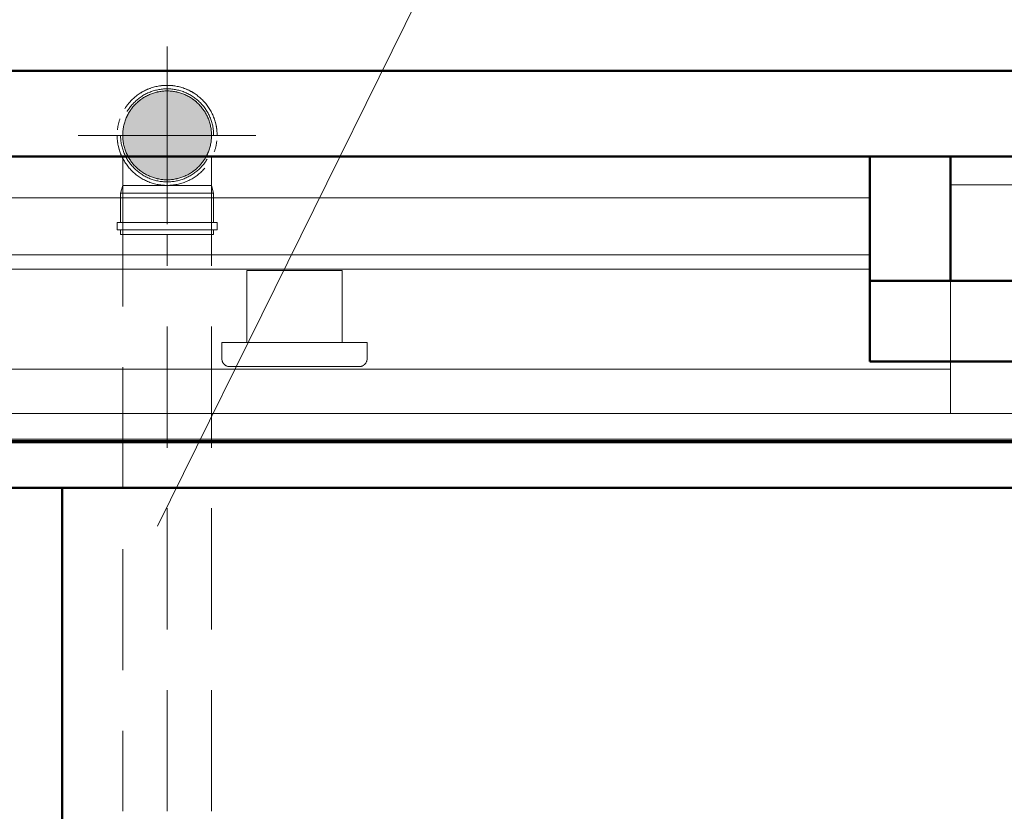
# Model space of a CAD drawing. Header units: millimetres. Extents: x -121 to 18322, y 1231 to 43947.
# Tile 26 of 31: x 12030 to 13249, y 41619 to 42599. Entities that reach past the tile are written whole.
import ezdxf

# ---------------------------------------------------------------- set-up
doc = ezdxf.new("R2010")
doc.units = ezdxf.units.MM
for name, pattern in [('ADSK_Осевая', [700, 500, -100, 0, -100]), ('ADSK_Скрыто', [300, 150, -150]), ('ADSK_Штриховая_ш3 п1_5', [225, 150, -75])]:
    doc.linetypes.add(name, pattern=pattern)
for name, color, linetype, lineweight in [('A-DETL-____-HDLN', 90, 'ADSK_Скрыто', 9), ('A-DETL-____-MBND', 5, 'ADSK_Штриховая_ш3 п1_5', 20), ('A-GENM-____-MCUT', 13, 'Continuous', 50), ('A-GENM-____-OTLN', 13, 'Continuous', 20), ('A-ROOF-____-MCUT', 132, 'Continuous', 50), ('A-ROOF-____-OTLN', 132, 'Continuous', 20), ('A-WALL-____-MCUT', 113, 'Continuous', 50), ('A-WALL-____-OTLN', 113, 'Continuous', 20), ('M-EQPM-____-OTLN', 50, 'Continuous', 20), ('P-PIPE-____-CNTR', 3, 'ADSK_Осевая', 20), ('P-PIPE-____-IDEN', 2, 'Continuous', 20), ('P-PIPE-____-OTLN', 3, 'Continuous', 20), ('Q-SPCQ-____-MCUT', 91, 'Continuous', 9), ('Q-SPCQ-____-OTLN', 91, 'Continuous', 20)]:
    doc.layers.add(name, color=color, linetype=linetype, lineweight=lineweight)

# ---------------------------------------------------------------- blocks, each defined once
blk = doc.blocks.new('Прямая форма - 83 new-609275-В_Этаж 04_Канализация')
at = {"layer": 'Q-SPCQ-____-MCUT', "color": 253}
for p, q in [((12300, 1766), (0, 1766)), ((0, 1734.2), (12300, 1734.2))]:
    blk.add_line(p, q, dxfattribs=at)
at = {"layer": 'Q-SPCQ-____-OTLN', "color": 9}
for p, q in [((0, 1767.8), (12300, 1767.8)), ((7300, 1679.4), (5000, 1679.4)), ((5100, 1555.6), (7200, 1555.6)), ((7200, 1538), (5100, 1538)), ((7200, 1467.2), (5100, 1467.2))]:
    blk.add_line(p, q, dxfattribs=at)
blk = doc.blocks.new('Прямая форма - FU - 050-609276-В_Этаж 04_Канализация')
blk.add_blockref('Прямая форма - 83 new-609275-В_Этаж 04_Канализация', (0, 0))
blk = doc.blocks.new('Family - 83 new-609316-В_Этаж 04_Канализация')
at = {"layer": 'A-ROOF-____-MCUT', "color": 53}
for p, q in [((10940, -3903.9), (-1640, -3903.9)), ((-1640, -4010), (10940, -4010))]:
    blk.add_line(p, q, dxfattribs=at)
blk = doc.blocks.new('Family - RT - 008-609317-В_Этаж 04_Канализация')
blk.add_blockref('Family - 83 new-609316-В_Этаж 04_Канализация', (0, 0))
blk = doc.blocks.new('Прямая форма - 83 new-609319-В_Этаж 04_Канализация')
at = {"layer": 'A-GENM-____-MCUT', "lineweight": 9}
for p, q in [((100, 8518.6), (0, 8518.6)), ((0, 8518.6), (0, 8235.7)), ((100, 8235.7), (100, 8518.6)), ((0, 8235.7), (100, 8235.7))]:
    blk.add_line(p, q, dxfattribs=at)
at = {"layer": 'A-GENM-____-OTLN', "lineweight": 9}
blk.add_line((100, 8553.9), (100, 8518.6), dxfattribs=at)
blk = doc.blocks.new('Прямая форма - MORPH-007-609320-В_Этаж 04_Канализация')
blk.add_blockref('Прямая форма - 83 new-609319-В_Этаж 04_Канализация', (0, 0))
blk = doc.blocks.new('Family - 83 new-609336-В_Этаж 04_Канализация')
at = {"layer": 'A-ROOF-____-MCUT', "color": 53}
for p, q in [((10800, -3493.8), (-1500, -3493.8)), ((-1500, -3550.4), (10800, -3550.4))]:
    blk.add_line(p, q, dxfattribs=at)
blk = doc.blocks.new('Family - RT - 008-609337-В_Этаж 04_Канализация')
blk.add_blockref('Family - 83 new-609336-В_Этаж 04_Канализация', (0, 0))
blk = doc.blocks.new('Прямая форма - 83 new-610915-В_Этаж 04_Канализация')
at = {"layer": 'A-WALL-____-MCUT', "color": 53}
for p, q in [((1843.8, 50), (0, 50)), ((0, 50), (0, -50)), ((1843.8, -50), (1843.8, 50)), ((0, -50), (1843.8, -50))]:
    blk.add_line(p, q, dxfattribs=at)
blk = doc.blocks.new('Прямая форма - SW - 013-610916-В_Этаж 04_Канализация')
blk.add_blockref('Прямая форма - 83 new-610915-В_Этаж 04_Канализация', (0, 0))
blk = doc.blocks.new('Прямая форма - 83 new-611381-В_Этаж 04_Канализация')
at = {"layer": 'A-WALL-____-MCUT', "color": 53}
for p, q in [((153.9, 0), (0, 0)), ((0, 0), (0, -100)), ((153.9, -100), (153.9, 0)), ((0, -100), (153.9, -100))]:
    blk.add_line(p, q, dxfattribs=at)
blk = doc.blocks.new('Прямая форма - SW - 005-611382-В_Этаж 04_Канализация')
blk.add_blockref('Прямая форма - 83 new-611381-В_Этаж 04_Канализация', (0, 0))
blk = doc.blocks.new('Прямая форма - 83 new-611814-В_Этаж 04_Канализация')
at = {"layer": 'A-WALL-____-MCUT', "color": 53}
for p, q in [((500, 0), (0, 0)), ((0, 0), (0, -100)), ((500, -100), (500, 0)), ((0, -100), (500, -100))]:
    blk.add_line(p, q, dxfattribs=at)
blk = doc.blocks.new('Прямая форма - SW - 005-611815-В_Этаж 04_Канализация')
blk.add_blockref('Прямая форма - 83 new-611814-В_Этаж 04_Канализация', (0, 0))
blk = doc.blocks.new('83 new_ifc_RVT-1-В_Этаж 04_Канализация')
at = {"layer": 'A-GENM-____-OTLN', "color": 9, "linetype": 'ADSK_Штриховая_ш3 п1_5', "lineweight": 20}
blk.add_blockref('Прямая форма - MORPH-007-609320-В_Этаж 04_Канализация', (26710.3, 33875.8), dxfattribs=at)
at = {"layer": 'A-ROOF-____-OTLN', "color": 9, "linetype": 'ADSK_Штриховая_ш3 п1_5', "lineweight": 20, "rotation": 180}
for name in ['Family - RT - 008-609317-В_Этаж 04_Канализация', 'Family - RT - 008-609337-В_Этаж 04_Канализация']:
    blk.add_blockref(name, (30210.3, 38525.8), dxfattribs=at)
at = {"layer": 'A-WALL-____-OTLN', "color": 9, "linetype": 'ADSK_Штриховая_ш3 п1_5', "lineweight": 20, "rotation": 90}
for name, p in [('Прямая форма - SW - 005-611382-В_Этаж 04_Канализация', (26610.3, 42275.8)), ('Прямая форма - SW - 013-610916-В_Этаж 04_Канализация', (25560.3, 40175.8))]:
    blk.add_blockref(name, p, dxfattribs=at)
at = {"layer": 'A-WALL-____-OTLN', "color": 9, "linetype": 'ADSK_Штриховая_ш3 п1_5', "lineweight": 20}
blk.add_blockref('Прямая форма - SW - 005-611815-В_Этаж 04_Канализация', (26610.3, 42275.8), dxfattribs=at)
at = {"layer": 'Q-SPCQ-____-OTLN', "color": 9, "linetype": 'ADSK_Штриховая_ш3 п1_5', "lineweight": 20, "rotation": 180}
blk.add_blockref('Прямая форма - FU - 050-609276-В_Этаж 04_Канализация', (31710.3, 43845.8), dxfattribs=at)
blk = doc.blocks.new('ADSK_Бытовой вентилятор накладной - 200-1604136-В_Этаж 04_Канализация')
at = {"layer": 'M-EQPM-____-OTLN', "color": 5}
for p, q in [((0, 90), (0, -90)), ((20, 90), (0, 90)), ((30, 80), (30, -80)), ((-89, 59), (0, 59)), ((-89, 59), (-89, -59)), ((0, -59), (-89, -59)), ((20, -90), (0, -90))]:
    blk.add_line(p, q, dxfattribs=at)
for points, knots in [([(20, 90), (20.9, 90), (22.2, 89.8), (23.8, 89.3), (25, 88.7), (25.9, 88.1), (26.6, 87.5), (27.2, 86.9), (27.8, 86.3), (28.3, 85.6), (28.8, 84.8), (29.3, 83.8), (29.8, 82.2), (30, 80.9), (30, 80)], [-1, -1, -1, -1, -0.833333, -0.75, -0.666667, -0.583333, -0.541667, -0.5, -0.416667, -0.375, -0.333333, -0.25, -0.166667, 0, 0, 0, 0]), ([(30, -80), (30, -80.9), (29.8, -82.2), (29.3, -83.8), (28.8, -84.8), (28.3, -85.6), (27.8, -86.3), (27.2, -86.9), (26.6, -87.5), (25.9, -88.1), (25, -88.7), (23.8, -89.3), (22.2, -89.8), (20.9, -90), (20, -90)], [0, 0, 0, 0, 0.166667, 0.25, 0.333333, 0.375, 0.416667, 0.5, 0.541667, 0.583333, 0.666667, 0.75, 0.833333, 1, 1, 1, 1])]:
    blk.add_open_spline(points, degree=3, knots=knots, dxfattribs=at)
blk = doc.blocks.new('ADSK_ППР_Тройник канализационный - Тройник канализационный-1604133-В_Этаж 04_Канализация')
at = {"layer": 'A-DETL-____-HDLN', "color": 12}
for start, end in [(103.6833, 126.1487), (101.4342, 103.43), (79.0485, 100.9515), (76.57, 78.5658), (53.8513, 76.3167), (130.6351, 152.7764), (126.5203, 130.3007), (49.6993, 53.4797), (27.2236, 49.3649), (156.7462, 180), (153.0729, 156.33), (23.67, 26.9271), (0, 23.2538), (180, 203.2538), (336.7462, 0), (203.67, 206.9271), (333.0729, 336.33), (207.2236, 229.3649), (310.6351, 332.7764), (229.6993, 233.4797), (233.8513, 256.3167), (283.6833, 306.1487), (306.5203, 310.3007), (256.57, 258.5658), (259.0485, 280.9515), (281.4342, 283.43)]:
    blk.add_arc((25740.3, 42455.8), 55, start, end, dxfattribs=at)
at = {"layer": 'A-DETL-____-MBND', "color": 22}
for p, q in [((25685.3, 42428), (25685.3, 42393.8)), ((25795.3, 42393.8), (25795.3, 42428)), ((25685.3, 42393.8), (25682.7, 42384.1)), ((25682.7, 42384.1), (25682.7, 42348.1)), ((25682.7, 42384.1), (25797.9, 42384.1)), ((25685.3, 42393.8), (25690.3, 42393.8)), ((25691.4, 42393.8), (25690.7, 42393.8)), ((25691.3, 42393.8), (25704.6, 42393.8)), ((25707.8, 42393.8), (25704.5, 42393.8)), ((25707.7, 42393.8), (25727.4, 42393.8)), ((25729.8, 42393.8), (25727.3, 42393.8)), ((25729.8, 42393.8), (25740.3, 42393.8)), ((25740.3, 42393.8), (25750.8, 42393.8)), ((25753.2, 42393.8), (25750.8, 42393.8)), ((25753.2, 42393.8), (25772.8, 42393.8)), ((25776.1, 42393.8), (25772.8, 42393.8)), ((25776, 42393.8), (25789.2, 42393.8)), ((25789.8, 42393.8), (25789.2, 42393.8)), ((25790.2, 42393.8), (25795.3, 42393.8)), ((25797.9, 42384.1), (25795.3, 42393.8)), ((25797.9, 42348.1), (25797.9, 42384.1)), ((25678.4, 42348.1), (25678.4, 42339)), ((25678.4, 42348.1), (25802.2, 42348.1)), ((25802.2, 42339), (25802.2, 42348.1)), ((25678.4, 42339), (25802.2, 42339)), ((25682.7, 42339), (25682.7, 42333)), ((25797.9, 42333), (25797.9, 42339)), ((25682.7, 42333), (25797.9, 42333))]:
    blk.add_line(p, q, dxfattribs=at)
for radius, start, end in [(61.9, 0, 180), (57.6, 0, 180), (61.9, 109.2041, 122.2245), (55, 101.0036, 103.6312), (61.9, 90, 96.5102), (61.9, 83.4898, 90), (55, 76.3688, 78.9964), (61.9, 57.7755, 70.7959), (61.9, 134.9184, 147.9388), (55, 126.2008, 130.583), (55, 49.417, 53.7992), (61.9, 32.0612, 45.0816), (61.9, 160.6327, 173.653), (55, 152.8285, 156.6941), (55, 23.3059, 27.1715), (61.9, 6.347, 19.3673), (61.9, 180, 0), (61.9, 186.347, 199.3673), (57.6, 180, 0), (61.9, 340.6327, 353.653), (55, 203.3059, 207.1715), (55, 332.8285, 336.6941), (55, 229.417, 233.7992), (55, 306.2008, 310.583), (55, 256.3688, 258.9964), (55, 281.0036, 283.6312)]:
    blk.add_arc((25740.3, 42455.8), radius, start, end, dxfattribs=at)
for points in [[(25691, 42431.5), (25690.8, 42431.8), (25690.7, 42432.1), (25690.5, 42432.4)], [(25790, 42432.4), (25789.9, 42432.1), (25789.7, 42431.8), (25789.6, 42431.5)], [(25706.5, 42412.4), (25706.2, 42412.7), (25705.9, 42412.9), (25705.6, 42413.2)], [(25775, 42413.2), (25774.7, 42412.9), (25774.4, 42412.7), (25774, 42412.4)], [(25728.5, 42402.1), (25728.1, 42402.2), (25727.8, 42402.3), (25727.4, 42402.4)], [(25753.1, 42402.4), (25752.8, 42402.3), (25752.4, 42402.2), (25752.1, 42402.1)]]:
    blk.add_open_spline(points, degree=3, dxfattribs=at)

msp = doc.modelspace()

# ---------------------------------------------------------------- hatches: boundary and pattern name
at = {"layer": 'P-PIPE-____-OTLN'}
msp.add_hatch(color=256, dxfattribs=at).paths.add_polyline_path([(12212.4141, 42400.8309), (12226.6492, 42402.705), (12239.9141, 42408.1995), (12251.305, 42416.94), (12260.0455, 42428.3309), (12265.54, 42441.5959), (12267.3185, 42456.557), (12265.54, 42470.066), (12260.0455, 42483.3309), (12251.305, 42494.7218), (12239.9141, 42503.4623), (12226.6492, 42508.9568), (12212.4141, 42510.8309), (12198.1791, 42508.9568), (12184.9141, 42503.4623), (12173.5233, 42494.7218), (12164.7827, 42483.3309), (12159.2882, 42470.066), (12157.4141, 42455.8309), (12159.2882, 42441.5959), (12164.7827, 42428.3309), (12173.5233, 42416.94), (12186.278, 42407.6346), (12198.1791, 42402.705)])

# ---------------------------------------------------------------- linework, layer by layer
at = {"layer": 'A-DETL-____-MBND', "color": 22}
for p, q in [((12212.4141, 42393.8309), (12212.4141, 42400.8309)), ((12157.4141, 42393.8309), (12157.4141, 41619.2228)), ((12162.4676, 42393.8309), (12157.4141, 42393.8309)), ((12176.6828, 42393.8309), (12163.4587, 42393.8309)), ((12199.4852, 42393.8309), (12179.8792, 42393.8309)), ((12222.9436, 42393.8309), (12201.8846, 42393.8309)), ((12244.949, 42393.8309), (12225.343, 42393.8309)), ((12261.3696, 42393.8309), (12248.1455, 42393.8309)), ((12267.4141, 42393.8309), (12262.3607, 42393.8309)), ((12267.4141, 41619.2228), (12267.4141, 42393.8309)), ((12212.4141, 41619.2228), (12212.4141, 42333.0276))]:
    msp.add_line(p, q, dxfattribs=at)
at = {"layer": 'P-PIPE-____-CNTR', "color": 22}
for p, q in [((12212.4141, 42345.8309), (12212.4141, 42565.8309)), ((12102.4141, 42455.8309), (12322.4141, 42455.8309))]:
    msp.add_line(p, q, dxfattribs=at)
at = {"layer": 'P-PIPE-____-IDEN'}
msp.add_line((12200.5219, 41971.9944), (12561.3129, 42702.9476), dxfattribs=at)

# ---------------------------------------------------------------- block references
at = {"lineweight": 9}
msp.add_blockref('83 new_ifc_RVT-1-В_Этаж 04_Канализация', (-13527.8693, 0), dxfattribs=at)
at = {"layer": 'A-DETL-____-HDLN', "color": 12}
msp.add_blockref('ADSK_ППР_Тройник канализационный - Тройник канализационный-1604133-В_Этаж 04_Канализация', (-13527.8693, 0), dxfattribs=at)
at = {"layer": 'M-EQPM-____-OTLN', "color": 5, "extrusion": (0, 0, -1), "rotation": 270.0000000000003}
msp.add_blockref('ADSK_Бытовой вентилятор накладной - 200-1604136-В_Этаж 04_Канализация', (-12370.0516, 42199.5593), dxfattribs=at)

doc.saveas('drawing.dxf')
